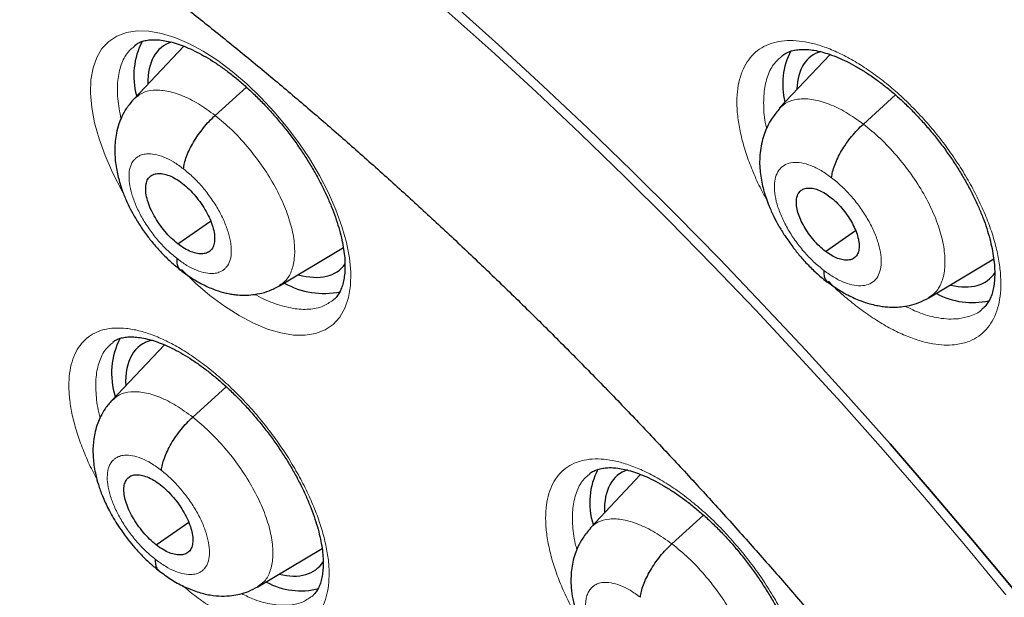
# Model space of a CAD drawing. Header units: millimetres. Extents: x 8 to 1465, y 12 to 1156.
# Tile 131 of 168: x 1202 to 1213, y 684 to 690. Entities that reach past the tile are written whole.
import ezdxf

# ---------------------------------------------------------------- set-up
doc = ezdxf.new("R2010")
doc.units = ezdxf.units.MM

msp = doc.modelspace()

# ---------------------------------------------------------------- linework, layer by layer
at = {"color": 7, "linetype": 'Continuous', "lineweight": 30}
for p, q in [((1204.14, 690.017), (1203.614, 689.461)), ((1203.628, 690.026), (1203.624, 690.022)), ((1210.943, 689.93), (1210.407, 689.364)), ((1204.469, 689.289), (1204.798, 689.587)), ((1211.292, 689.198), (1211.63, 689.505)), ((1204.077, 687.938), (1204.422, 688.178)), ((1210.894, 687.858), (1211.211, 688.079)), ((1205.145, 687.496), (1205.819, 687.899)), ((1211.981, 687.371), (1212.664, 687.779)), ((1212.543, 687.251), (1212.541, 687.249)), ((1203.936, 686.876), (1203.382, 686.29)), ((1203.395, 686.901), (1203.391, 686.898)), ((1204.234, 686.115), (1204.586, 686.434)), ((1208.948, 685.511), (1208.415, 684.948)), ((1209.277, 684.781), (1209.61, 685.083)), ((1203.85, 684.77), (1204.191, 685.008)), ((1204.919, 684.33), (1205.594, 684.733))]:
    msp.add_line(p, q, dxfattribs=at)
at = {"color": 7, "linetype": 'Continuous', "lineweight": 30, "flags": 128}
for points in [[(1212.868, 684.307), (1212.442, 684.821), (1212.011, 685.33), (1211.575, 685.832), (1211.133, 686.329), (1210.686, 686.819), (1210.235, 687.301), (1209.78, 687.777), (1209.321, 688.244), (1208.858, 688.704), (1208.392, 689.156), (1207.923, 689.598), (1207.452, 690.032), (1206.978, 690.457), (1206.502, 690.872), (1206.024, 691.278), (1205.546, 691.673), (1205.066, 692.058), (1204.586, 692.432), (1204.105, 692.796), (1203.624, 693.148), (1203.144, 693.489), (1202.664, 693.818), (1202.185, 694.136)], [(1202.185, 694.136), (1202.664, 693.818), (1203.144, 693.489), (1203.624, 693.148), (1204.105, 692.796), (1204.586, 692.432), (1205.066, 692.058), (1205.546, 691.673), (1206.024, 691.278), (1206.502, 690.872), (1206.978, 690.457), (1207.452, 690.032), (1207.923, 689.598), (1208.392, 689.156), (1208.858, 688.704), (1209.321, 688.244), (1209.78, 687.777), (1210.235, 687.301), (1210.686, 686.819), (1211.133, 686.329), (1211.575, 685.832), (1212.011, 685.33), (1212.442, 684.821), (1212.868, 684.307)]]:
    msp.add_lwpolyline(points, dxfattribs=at)
at = {"color": 252, "linetype": 'Continuous', "lineweight": 0, "flags": 128}
for points in [[(1202.11, 694.074), (1202.589, 693.756), (1203.068, 693.427), (1203.549, 693.086), (1204.029, 692.734), (1204.51, 692.37), (1204.99, 691.996), (1205.47, 691.611), (1205.949, 691.216), (1206.426, 690.81), (1206.902, 690.395), (1207.376, 689.971), (1207.847, 689.537), (1208.316, 689.094), (1208.782, 688.643), (1209.245, 688.183), (1209.704, 687.715), (1210.159, 687.24), (1210.61, 686.757), (1211.057, 686.267), (1211.499, 685.771), (1211.935, 685.268), (1212.367, 684.759), (1212.792, 684.245)], [(1203.498, 688.479), (1203.389, 688.69), (1203.31, 688.868), (1203.247, 689.043), (1203.201, 689.212), (1203.171, 689.373), (1203.158, 689.525), (1203.162, 689.664), (1203.184, 689.789), (1203.223, 689.899), (1203.278, 689.993), (1203.349, 690.068), (1203.435, 690.125), (1203.535, 690.162), (1203.647, 690.179), (1203.771, 690.175), (1203.904, 690.152), (1204.044, 690.109), (1204.192, 690.046), (1204.343, 689.965), (1204.496, 689.866), (1204.65, 689.751), (1204.802, 689.621), (1204.951, 689.478), (1205.095, 689.324), (1205.231, 689.16), (1205.351, 689), (1205.461, 688.836), (1205.567, 688.657), (1205.661, 688.476), (1205.74, 688.297), (1205.804, 688.122), (1205.852, 687.952), (1205.883, 687.791), (1205.897, 687.639), (1205.894, 687.499), (1205.873, 687.373), (1205.835, 687.262), (1205.781, 687.167), (1205.711, 687.09), (1205.626, 687.033), (1205.527, 686.994), (1205.416, 686.976), (1205.293, 686.978), (1205.16, 687), (1205.02, 687.042), (1204.874, 687.104), (1204.722, 687.184), (1204.569, 687.281), (1204.415, 687.395), (1204.263, 687.525), (1204.114, 687.667), (1204.114, 687.667)]]:
    msp.add_lwpolyline(points, dxfattribs=at)
at = {"color": 7, "linetype": 'Continuous', "lineweight": 30}
for centre, radius, start, end in [((1204.408, 689.705), 0.795, 152.6129, 195.1125), ((1211.197, 689.619), 0.754, 152.27, 194.5138), ((1205.611, 688.255), 0.839, 240.3276, 282.1191), ((1212.44, 688.119), 0.799, 241.7187, 282.5869), ((1204.195, 686.574), 0.816, 152.9284, 197.193), ((1209.17, 685.214), 0.758, 152.2696, 197.3846), ((1205.369, 685.039), 0.752, 241.3777, 284.6247)]:
    msp.add_arc(centre, radius, start, end, dxfattribs=at)
for centre, major_axis, ratio, start_param, end_param in [((1204.84, 688.833), (-0.936, 1.172), 0.457639, 6.113147, 6.819702), ((1211.673, 688.734), (-0.938, 1.172), 0.459047, 6.107751, 6.770589), ((1204.84, 688.833), (-0.936, 1.172), 0.457639, 2.579022, 3.27432), ((1211.673, 688.734), (-0.938, 1.172), 0.459047, 2.615052, 3.285167), ((1204.605, 685.689), (-0.935, 1.171), 0.457639, 6.065288, 6.852064), ((1209.646, 684.335), (-0.937, 1.17), 0.45834, 6.119111, 6.825353), ((1204.605, 685.689), (-0.935, 1.171), 0.457639, 2.612579, 3.291253)]:
    msp.add_ellipse(centre, major_axis=major_axis, ratio=ratio, start_param=start_param, end_param=end_param, dxfattribs=at)
for points, knots in [([(1241.618, 646.238), (1241.656, 646.268), (1241.733, 646.327), (1241.835, 646.408), (1241.921, 646.478), (1241.99, 646.535), (1242.044, 646.58), (1242.089, 646.618), (1242.136, 646.658), (1242.195, 646.708), (1242.267, 646.771), (1242.346, 646.84), (1242.42, 646.907), (1242.485, 646.966), (1242.546, 647.023), (1242.617, 647.09), (1242.7, 647.169), (1242.789, 647.256), (1242.868, 647.335), (1242.939, 647.407), (1243.01, 647.48), (1243.086, 647.56), (1243.162, 647.641), (1243.23, 647.716), (1243.287, 647.779), (1243.339, 647.838), (1243.395, 647.901), (1243.46, 647.977), (1243.54, 648.071), (1243.627, 648.176), (1243.715, 648.285), (1243.803, 648.396), (1243.895, 648.516), (1243.994, 648.65), (1244.092, 648.784), (1244.181, 648.91), (1244.261, 649.027), (1244.337, 649.141), (1244.416, 649.263), (1244.495, 649.387), (1244.572, 649.512), (1244.644, 649.631), (1244.71, 649.744), (1244.768, 649.846), (1244.82, 649.938), (1244.868, 650.026), (1244.919, 650.119), (1244.975, 650.225), (1245.036, 650.344), (1245.101, 650.473), (1245.175, 650.623), (1245.253, 650.789), (1245.335, 650.969), (1245.41, 651.142), (1245.478, 651.303), (1245.536, 651.445), (1245.586, 651.573), (1245.634, 651.698), (1245.684, 651.832), (1245.735, 651.971), (1245.785, 652.113), (1245.834, 652.26), (1245.887, 652.42), (1245.941, 652.593), (1245.991, 652.757), (1246.033, 652.901), (1246.065, 653.016), (1246.092, 653.116), (1246.116, 653.204), (1246.143, 653.306), (1246.175, 653.434), (1246.214, 653.593), (1246.255, 653.768), (1246.297, 653.953), (1246.337, 654.147), (1246.375, 654.337), (1246.411, 654.523), (1246.442, 654.698), (1246.469, 654.862), (1246.493, 655.009), (1246.513, 655.137), (1246.529, 655.248), (1246.546, 655.368), (1246.565, 655.511), (1246.588, 655.693), (1246.613, 655.903), (1246.641, 656.165), (1246.669, 656.473), (1246.695, 656.817), (1246.717, 657.166), (1246.731, 657.462), (1246.74, 657.705), (1246.745, 657.893), (1246.749, 658.079), (1246.751, 658.258), (1246.752, 658.421), (1246.752, 658.561), (1246.752, 658.677), (1246.751, 658.77), (1246.75, 658.844), (1246.749, 658.912), (1246.748, 658.99), (1246.746, 659.098), (1246.743, 659.24), (1246.738, 659.417), (1246.73, 659.615), (1246.718, 659.899), (1246.699, 660.256), (1246.67, 660.68), (1246.636, 661.093), (1246.598, 661.503), (1246.553, 661.925), (1246.499, 662.375), (1246.434, 662.865), (1246.356, 663.396), (1246.263, 663.97), (1246.175, 664.464), (1246.101, 664.855), (1246.049, 665.121), (1246.001, 665.36), (1245.957, 665.57), (1245.918, 665.755), (1245.884, 665.913), (1245.855, 666.043), (1245.833, 666.144), (1245.813, 666.231), (1245.792, 666.324), (1245.765, 666.443), (1245.73, 666.59), (1245.689, 666.767), (1245.64, 666.966), (1245.585, 667.19), (1245.523, 667.44), (1245.452, 667.715), (1245.374, 668.012), (1245.289, 668.323), (1245.201, 668.64), (1245.11, 668.96), (1244.943, 669.534), (1244.686, 670.371), (1244.322, 671.477), (1243.927, 672.596), (1243.503, 673.729), (1243.05, 674.872), (1242.607, 675.934), (1242.186, 676.899), (1241.8, 677.755), (1241.415, 678.581), (1241.032, 679.378), (1240.653, 680.144), (1240.286, 680.868), (1239.931, 681.552), (1239.589, 682.197), (1239.256, 682.812), (1238.93, 683.403), (1238.601, 683.987), (1238.259, 684.586), (1237.894, 685.212), (1237.498, 685.879), (1237.07, 686.587), (1236.607, 687.336), (1236.116, 688.116), (1235.593, 688.926), (1235.04, 689.765), (1234.485, 690.588), (1233.93, 691.393), (1233.379, 692.177), (1232.803, 692.979), (1232.206, 693.793), (1231.531, 694.694), (1230.781, 695.672), (1229.953, 696.722), (1229.094, 697.783), (1228.201, 698.856), (1227.276, 699.936), (1226.339, 701), (1225.392, 702.045), (1224.469, 703.035), (1223.573, 703.971), (1222.705, 704.853), (1221.832, 705.719), (1221.117, 706.41), (1220.573, 706.926), (1220.209, 707.266), (1219.87, 707.58), (1219.557, 707.869), (1219.268, 708.132), (1219.004, 708.37), (1218.755, 708.593), (1218.523, 708.799), (1218.312, 708.985), (1218.135, 709.14), (1217.994, 709.263), (1217.888, 709.355), (1217.817, 709.417), (1217.758, 709.469), (1217.688, 709.529), (1217.59, 709.614), (1217.465, 709.721), (1217.32, 709.845), (1217.154, 709.986), (1216.968, 710.143), (1216.761, 710.318), (1216.528, 710.512), (1216.269, 710.727), (1215.983, 710.962), (1215.679, 711.21), (1215.369, 711.46), (1215.062, 711.705), (1214.766, 711.939), (1214.405, 712.222), (1213.987, 712.544), (1213.521, 712.898), (1213.121, 713.198), (1212.782, 713.448), (1212.504, 713.652), (1212.252, 713.834), (1212.045, 713.983), (1211.877, 714.103), (1211.737, 714.203), (1211.598, 714.301), (1211.449, 714.405), (1211.283, 714.522), (1211.091, 714.655), (1210.871, 714.807), (1210.621, 714.977), (1210.347, 715.162), (1210.061, 715.353), (1209.701, 715.592), (1209.279, 715.866), (1208.803, 716.17), (1208.388, 716.429), (1208.032, 716.648), (1207.735, 716.828), (1207.464, 716.991), (1207.258, 717.113), (1207.11, 717.199), (1207.014, 717.255), (1206.915, 717.313), (1206.849, 717.351), (1206.813, 717.372)], [0, 0, 0, 0, 0.002052, 0.004014, 0.005893, 0.007516, 0.008532, 0.009341, 0.010265, 0.011423, 0.013108, 0.014936, 0.016573, 0.018011, 0.01928, 0.020687, 0.022912, 0.025129, 0.027009, 0.028616, 0.030343, 0.032261, 0.034338, 0.036195, 0.037573, 0.038789, 0.040257, 0.042018, 0.044071, 0.046798, 0.049274, 0.051499, 0.05432, 0.057339, 0.060405, 0.063207, 0.065614, 0.068007, 0.070542, 0.073398, 0.075867, 0.078458, 0.080815, 0.082894, 0.084729, 0.086388, 0.088264, 0.090389, 0.092766, 0.095385, 0.09803, 0.101622, 0.105085, 0.108417, 0.111498, 0.114171, 0.116404, 0.118642, 0.121114, 0.123822, 0.126242, 0.128885, 0.131754, 0.134847, 0.13809, 0.140388, 0.142394, 0.144109, 0.14554, 0.14697, 0.149371, 0.152099, 0.15511, 0.158234, 0.161454, 0.164768, 0.167685, 0.17062, 0.173292, 0.175655, 0.177711, 0.179458, 0.180995, 0.183425, 0.186291, 0.189594, 0.193333, 0.198564, 0.203836, 0.209111, 0.21439, 0.217156, 0.219923, 0.222691, 0.225389, 0.227763, 0.229793, 0.231477, 0.232816, 0.23381, 0.234636, 0.235756, 0.237192, 0.239291, 0.241831, 0.244771, 0.247748, 0.253855, 0.259749, 0.26543, 0.270901, 0.276535, 0.282582, 0.289044, 0.296108, 0.303609, 0.311545, 0.315302, 0.318706, 0.321746, 0.32442, 0.32673, 0.32878, 0.33042, 0.33165, 0.332581, 0.333723, 0.335131, 0.337061, 0.339269, 0.341756, 0.344521, 0.347629, 0.351027, 0.354715, 0.358589, 0.362471, 0.366357, 0.370246, 0.383394, 0.396583, 0.409813, 0.423086, 0.436404, 0.449736, 0.459915, 0.469731, 0.479185, 0.488278, 0.49701, 0.505381, 0.513037, 0.520366, 0.527367, 0.534041, 0.540541, 0.547341, 0.554472, 0.561936, 0.570111, 0.57865, 0.587552, 0.596816, 0.606443, 0.616432, 0.625262, 0.634356, 0.643714, 0.65332, 0.662971, 0.675588, 0.688185, 0.700759, 0.714208, 0.727633, 0.741034, 0.754412, 0.767769, 0.779651, 0.791517, 0.803367, 0.815201, 0.820392, 0.825248, 0.829764, 0.833941, 0.837777, 0.841273, 0.844429, 0.847681, 0.850469, 0.852793, 0.854654, 0.856051, 0.856983, 0.857467, 0.858384, 0.859722, 0.86136, 0.863281, 0.865443, 0.867878, 0.870587, 0.873569, 0.877, 0.880735, 0.884773, 0.888891, 0.892878, 0.896734, 0.90046, 0.90695, 0.912999, 0.918607, 0.922524, 0.92618, 0.929452, 0.932306, 0.934254, 0.93598, 0.93775, 0.93965, 0.941751, 0.944229, 0.947085, 0.95032, 0.953933, 0.957736, 0.961442, 0.967971, 0.97416, 0.980006, 0.984167, 0.988058, 0.991605, 0.994806, 0.996131, 0.997387, 0.998591, 1, 1, 1, 1]), ([(1198.549, 709.997), (1198.638, 709.945), (1198.897, 709.795), (1199.327, 709.54), (1199.839, 709.23), (1200.352, 708.911), (1200.866, 708.585), (1201.381, 708.25), (1201.898, 707.908), (1202.415, 707.557), (1202.933, 707.199), (1203.451, 706.834), (1203.97, 706.46), (1204.489, 706.08), (1205.008, 705.692), (1205.527, 705.296), (1206.046, 704.894), (1206.565, 704.484), (1207.083, 704.068), (1207.601, 703.644), (1208.119, 703.214), (1208.635, 702.777), (1209.151, 702.334), (1209.665, 701.884), (1210.178, 701.428), (1210.69, 700.966), (1211.2, 700.498), (1211.709, 700.023), (1212.216, 699.543), (1212.722, 699.058), (1213.225, 698.566), (1213.726, 698.069), (1214.225, 697.567), (1214.721, 697.06), (1215.215, 696.548), (1215.707, 696.03), (1216.195, 695.508), (1216.681, 694.981), (1217.163, 694.45), (1217.643, 693.914), (1218.119, 693.374), (1218.592, 692.83), (1219.062, 692.282), (1219.527, 691.73), (1219.989, 691.174), (1220.447, 690.615), (1220.902, 690.052), (1221.352, 689.486), (1221.798, 688.917), (1222.239, 688.345), (1222.676, 687.77), (1223.109, 687.193), (1223.537, 686.613), (1223.96, 686.03), (1224.378, 685.445), (1224.791, 684.858), (1225.199, 684.27), (1225.602, 683.679), (1226, 683.087), (1226.392, 682.493), (1226.779, 681.898), (1227.16, 681.302), (1227.536, 680.705), (1227.905, 680.106), (1228.269, 679.508), (1228.627, 678.908), (1228.978, 678.308), (1229.324, 677.708), (1229.663, 677.108), (1229.996, 676.508), (1230.323, 675.908), (1230.643, 675.309), (1230.956, 674.71), (1231.263, 674.111), (1231.563, 673.514), (1231.857, 672.917), (1232.143, 672.322), (1232.422, 671.728), (1232.695, 671.135), (1232.96, 670.544), (1233.218, 669.955), (1233.469, 669.367), (1233.712, 668.782), (1233.949, 668.199), (1234.178, 667.618), (1234.399, 667.04), (1234.613, 666.464), (1234.819, 665.891), (1235.018, 665.322), (1235.209, 664.755), (1235.392, 664.192), (1235.567, 663.632), (1235.735, 663.075), (1235.895, 662.522), (1236.047, 661.973), (1236.191, 661.429), (1236.327, 660.888), (1236.455, 660.351), (1236.575, 659.819), (1236.687, 659.292), (1236.791, 658.769), (1236.887, 658.251), (1236.975, 657.738), (1237.055, 657.23), (1237.126, 656.727), (1237.19, 656.23), (1237.245, 655.738), (1237.292, 655.251), (1237.331, 654.771), (1237.362, 654.296), (1237.385, 653.827), (1237.4, 653.365), (1237.406, 652.908), (1237.405, 652.458), (1237.395, 652.015), (1237.377, 651.578), (1237.351, 651.147), (1237.317, 650.723), (1237.275, 650.307), (1237.225, 649.897), (1237.167, 649.494), (1237.101, 649.098), (1237.027, 648.71), (1236.945, 648.328), (1236.855, 647.955), (1236.757, 647.588), (1236.651, 647.229), (1236.537, 646.878), (1236.416, 646.535), (1236.287, 646.199), (1236.15, 645.871), (1236.005, 645.551), (1235.852, 645.238), (1235.692, 644.934), (1235.524, 644.638), (1235.348, 644.35), (1235.164, 644.07), (1234.973, 643.799), (1234.774, 643.535), (1234.568, 643.281), (1234.354, 643.034), (1234.132, 642.796), (1233.903, 642.568), (1233.682, 642.36), (1233.533, 642.233), (1233.467, 642.177)], [0, 0, 0, 0, 0.0036913, 0.0107004, 0.0177102, 0.0247207, 0.0317319, 0.0387439, 0.0457565, 0.0527698, 0.0597838, 0.0667984, 0.0738136, 0.0808294, 0.0878457, 0.0948627, 0.1018801, 0.1088981, 0.1159165, 0.1229355, 0.1299548, 0.1369746, 0.1439949, 0.1510155, 0.1580365, 0.1650578, 0.1720795, 0.1791015, 0.1861238, 0.1931464, 0.2001693, 0.2071924, 0.2142158, 0.2212394, 0.2282632, 0.2352871, 0.2423113, 0.2493356, 0.2563601, 0.2633846, 0.2704093, 0.2774341, 0.284459, 0.2914839, 0.2985089, 0.3055339, 0.312559, 0.319584, 0.3266091, 0.3336341, 0.3406591, 0.347684, 0.3547089, 0.3617337, 0.3687584, 0.3757829, 0.3828074, 0.3898317, 0.3968558, 0.4038798, 0.4109036, 0.4179271, 0.4249505, 0.4319736, 0.4389965, 0.4460191, 0.4530414, 0.4600634, 0.4670851, 0.4741064, 0.4811274, 0.488148, 0.4951682, 0.502188, 0.5092073, 0.5162263, 0.5232447, 0.5302626, 0.5372801, 0.544297, 0.5513133, 0.5583291, 0.5653443, 0.5723589, 0.5793728, 0.5863861, 0.5933987, 0.6004106, 0.6074218, 0.6144322, 0.6214419, 0.6284509, 0.635459, 0.6424664, 0.6494729, 0.6564786, 0.6634835, 0.6704876, 0.6774908, 0.6844933, 0.6914948, 0.6984956, 0.7054956, 0.7124949, 0.7194934, 0.7264912, 0.7334884, 0.740485, 0.7474812, 0.754477, 0.7614725, 0.7684679, 0.7754632, 0.7824586, 0.7894544, 0.7964506, 0.8034476, 0.8104456, 0.817445, 0.824446, 0.8314489, 0.8384544, 0.8454626, 0.8524742, 0.8594896, 0.8665094, 0.8735342, 0.8805645, 0.8876009, 0.8946441, 0.9016946, 0.9087531, 0.9158201, 0.922896, 0.9299813, 0.9370763, 0.9441811, 0.9512958, 0.9584201, 0.9655537, 0.972696, 0.9798463, 0.9870035, 0.9941665, 1, 1, 1, 1]), ([(1204.007, 690.542), (1204.071, 690.491), (1204.259, 690.344), (1204.57, 690.095), (1204.94, 689.793), (1205.308, 689.484), (1205.676, 689.169), (1206.043, 688.847), (1206.409, 688.519), (1206.774, 688.185), (1207.138, 687.844), (1207.5, 687.498), (1207.86, 687.146), (1208.218, 686.789), (1208.574, 686.426), (1208.927, 686.059), (1209.278, 685.686), (1209.627, 685.309), (1209.972, 684.927), (1210.314, 684.541), (1210.653, 684.151), (1210.989, 683.757), (1211.321, 683.359), (1211.649, 682.957), (1211.973, 682.552), (1212.293, 682.144), (1212.609, 681.734), (1212.92, 681.32), (1213.227, 680.904), (1213.529, 680.486), (1213.826, 680.065), (1214.118, 679.643), (1214.404, 679.219), (1214.686, 678.794), (1214.961, 678.367), (1215.232, 677.94), (1215.496, 677.512), (1215.755, 677.083), (1216.007, 676.654), (1216.253, 676.225), (1216.493, 675.797), (1216.727, 675.368), (1216.954, 674.94), (1217.175, 674.513), (1217.389, 674.087), (1217.595, 673.663), (1217.796, 673.239), (1217.988, 672.818), (1218.174, 672.399), (1218.353, 671.982), (1218.524, 671.567), (1218.688, 671.155), (1218.845, 670.746), (1218.994, 670.339), (1219.136, 669.937), (1219.27, 669.537), (1219.396, 669.142), (1219.515, 668.751), (1219.626, 668.363), (1219.729, 667.981), (1219.824, 667.602), (1219.912, 667.229), (1219.991, 666.861), (1220.063, 666.498), (1220.127, 666.141), (1220.184, 665.789), (1220.232, 665.443), (1220.273, 665.103), (1220.306, 664.769), (1220.331, 664.442), (1220.349, 664.122), (1220.359, 663.808), (1220.361, 663.501), (1220.356, 663.201), (1220.344, 662.908), (1220.324, 662.623), (1220.297, 662.345), (1220.263, 662.074), (1220.222, 661.811), (1220.173, 661.556), (1220.118, 661.309), (1220.056, 661.069), (1219.987, 660.837), (1219.912, 660.612), (1219.829, 660.396), (1219.74, 660.187), (1219.644, 659.985), (1219.541, 659.791), (1219.431, 659.605), (1219.314, 659.426), (1219.19, 659.254), (1219.058, 659.09), (1218.918, 658.933), (1218.77, 658.784), (1218.635, 658.659), (1218.545, 658.588), (1218.51, 658.56)], [0, 0, 0, 0, 0.00562, 0.0163, 0.026983, 0.037671, 0.048362, 0.059058, 0.069757, 0.080459, 0.091164, 0.101872, 0.112583, 0.123296, 0.134012, 0.144729, 0.155449, 0.166169, 0.176892, 0.187615, 0.198339, 0.209064, 0.21979, 0.230516, 0.241242, 0.251969, 0.262695, 0.273421, 0.284146, 0.29487, 0.305593, 0.316315, 0.327036, 0.337755, 0.348473, 0.359188, 0.369901, 0.380612, 0.39132, 0.402025, 0.412727, 0.423426, 0.434121, 0.444813, 0.4555, 0.466183, 0.476862, 0.487535, 0.498204, 0.508867, 0.519525, 0.530177, 0.540822, 0.551461, 0.562094, 0.572719, 0.583337, 0.593948, 0.604551, 0.615147, 0.625734, 0.636313, 0.646884, 0.657447, 0.668001, 0.678548, 0.689087, 0.699619, 0.710144, 0.720664, 0.731178, 0.741689, 0.752198, 0.762706, 0.773216, 0.783729, 0.79425, 0.804781, 0.815328, 0.825894, 0.836486, 0.847112, 0.857778, 0.868493, 0.879267, 0.890111, 0.901036, 0.912053, 0.923176, 0.934414, 0.945777, 0.957269, 0.968889, 0.980629, 0.992469, 1, 1, 1, 1]), ([(1203.625, 690.028), (1203.635, 690.035), (1203.656, 690.051), (1203.695, 690.067), (1203.743, 690.08), (1203.8, 690.087), (1203.866, 690.086), (1203.938, 690.077), (1204.015, 690.06), (1204.099, 690.034), (1204.186, 690), (1204.277, 689.957), (1204.371, 689.906), (1204.466, 689.847), (1204.563, 689.78), (1204.661, 689.705), (1204.76, 689.622), (1204.859, 689.532), (1204.957, 689.436), (1205.053, 689.334), (1205.145, 689.227), (1205.234, 689.117), (1205.318, 689.004), (1205.397, 688.889), (1205.47, 688.773), (1205.538, 688.656), (1205.6, 688.537), (1205.656, 688.42), (1205.704, 688.304), (1205.746, 688.191), (1205.779, 688.081), (1205.805, 687.977), (1205.823, 687.88), (1205.834, 687.789), (1205.837, 687.706), (1205.834, 687.629), (1205.824, 687.56), (1205.809, 687.499), (1205.789, 687.446), (1205.764, 687.402), (1205.738, 687.367), (1205.718, 687.351), (1205.71, 687.344)], [0, 0, 0, 0, 0.0244242, 0.0508363, 0.0756643, 0.1020887, 0.1275047, 0.152493, 0.1773409, 0.2021552, 0.2269544, 0.2517177, 0.276414, 0.3008333, 0.3253228, 0.3501228, 0.3751961, 0.4004898, 0.4259384, 0.4514694, 0.4769951, 0.5024394, 0.5277504, 0.5528383, 0.5778407, 0.6030205, 0.6283326, 0.653717, 0.6790851, 0.7043498, 0.7294359, 0.7542792, 0.7788352, 0.8030229, 0.8269421, 0.8511897, 0.8756205, 0.9002932, 0.9253428, 0.9510465, 0.9779221, 1, 1, 1, 1]), ([(1210.434, 689.916), (1210.448, 689.926), (1210.475, 689.945), (1210.522, 689.964), (1210.574, 689.978), (1210.633, 689.985), (1210.7, 689.985), (1210.774, 689.976), (1210.853, 689.959), (1210.936, 689.934), (1211.024, 689.9), (1211.117, 689.858), (1211.213, 689.807), (1211.312, 689.747), (1211.413, 689.679), (1211.514, 689.603), (1211.615, 689.52), (1211.714, 689.431), (1211.811, 689.336), (1211.905, 689.236), (1211.997, 689.131), (1212.085, 689.022), (1212.17, 688.908), (1212.25, 688.792), (1212.324, 688.674), (1212.392, 688.555), (1212.454, 688.437), (1212.507, 688.321), (1212.554, 688.209), (1212.592, 688.099), (1212.624, 687.991), (1212.648, 687.887), (1212.665, 687.788), (1212.674, 687.694), (1212.676, 687.607), (1212.671, 687.529), (1212.66, 687.46), (1212.644, 687.401), (1212.623, 687.351), (1212.596, 687.307), (1212.57, 687.274), (1212.55, 687.258), (1212.542, 687.252)], [0, 0, 0, 0, 0.0291532, 0.0564189, 0.0819073, 0.10626, 0.1321205, 0.1571936, 0.1817382, 0.2058587, 0.2301525, 0.2547277, 0.2795686, 0.3046279, 0.3298405, 0.3551356, 0.3804336, 0.4056732, 0.4307562, 0.45564, 0.4807059, 0.5060247, 0.5315322, 0.5571478, 0.5827667, 0.6082708, 0.6335669, 0.6585755, 0.6832344, 0.7076857, 0.7324762, 0.7574735, 0.7825718, 0.8076284, 0.8325092, 0.8571273, 0.8814547, 0.9055635, 0.9296905, 0.955226, 0.9827931, 1, 1, 1, 1]), ([(1203.613, 689.461), (1203.586, 689.43), (1203.538, 689.373), (1203.488, 689.283), (1203.453, 689.195), (1203.429, 689.107), (1203.412, 688.992), (1203.411, 688.856), (1203.429, 688.722), (1203.453, 688.622), (1203.475, 688.547), (1203.506, 688.459), (1203.548, 688.359), (1203.603, 688.253), (1203.668, 688.145), (1203.741, 688.038), (1203.822, 687.936), (1203.906, 687.841), (1204.002, 687.746), (1204.07, 687.691), (1204.105, 687.662)], [0, 0, 0, 0, 0.060829, 0.111932, 0.153421, 0.20307, 0.247233, 0.332807, 0.414312, 0.450507, 0.484411, 0.52905, 0.590103, 0.639931, 0.6971, 0.761639, 0.814899, 0.872312, 0.933938, 1, 1, 1, 1]), ([(1210.412, 689.362), (1210.385, 689.33), (1210.335, 689.271), (1210.284, 689.181), (1210.249, 689.096), (1210.224, 689.012), (1210.201, 688.891), (1210.197, 688.741), (1210.219, 688.596), (1210.245, 688.492), (1210.269, 688.417), (1210.302, 688.329), (1210.345, 688.232), (1210.401, 688.126), (1210.467, 688.019), (1210.543, 687.912), (1210.625, 687.809), (1210.712, 687.713), (1210.81, 687.616), (1210.881, 687.561), (1210.917, 687.532)], [0, 0, 0, 0, 0.063912, 0.115169, 0.153928, 0.199419, 0.247426, 0.34182, 0.424311, 0.460983, 0.494843, 0.536304, 0.59482, 0.643292, 0.699345, 0.762991, 0.815721, 0.872726, 0.934072, 1, 1, 1, 1]), ([(1204.137, 688.726), (1204.139, 688.746), (1204.145, 688.787), (1204.167, 688.857), (1204.199, 688.931), (1204.24, 689.007), (1204.289, 689.084), (1204.345, 689.158), (1204.405, 689.228), (1204.448, 689.268), (1204.469, 689.289)], [0, 0, 0, 0, 0.1241015, 0.2488267, 0.3741037, 0.4995739, 0.6249883, 0.7503422, 0.8754213, 1, 1, 1, 1]), ([(1210.958, 688.634), (1210.961, 688.655), (1210.966, 688.695), (1210.989, 688.765), (1211.021, 688.84), (1211.062, 688.917), (1211.112, 688.994), (1211.168, 689.068), (1211.228, 689.138), (1211.271, 689.178), (1211.292, 689.198)], [0, 0, 0, 0, 0.1237406, 0.248376, 0.3737427, 0.4993957, 0.6250126, 0.7505214, 0.8756238, 1, 1, 1, 1]), ([(1204.077, 687.938), (1204.053, 687.958), (1204.006, 687.997), (1203.939, 688.07), (1203.879, 688.149), (1203.827, 688.232), (1203.785, 688.315), (1203.755, 688.397), (1203.739, 688.472), (1203.737, 688.54), (1203.748, 688.597), (1203.773, 688.64), (1203.812, 688.668), (1203.861, 688.68), (1203.919, 688.677), (1203.984, 688.659), (1204.053, 688.626), (1204.101, 688.591), (1204.125, 688.574)], [0, 0, 0, 0, 0.062616, 0.125094, 0.187751, 0.250485, 0.313052, 0.375345, 0.437606, 0.5, 0.562395, 0.624655, 0.686947, 0.749515, 0.812249, 0.874906, 0.937384, 1, 1, 1, 1]), ([(1204.125, 688.574), (1204.149, 688.554), (1204.196, 688.515), (1204.262, 688.441), (1204.323, 688.363), (1204.375, 688.28), (1204.417, 688.196), (1204.447, 688.115), (1204.463, 688.039), (1204.465, 687.972), (1204.454, 687.915), (1204.429, 687.871), (1204.39, 687.843), (1204.341, 687.831), (1204.283, 687.834), (1204.218, 687.853), (1204.148, 687.886), (1204.101, 687.92), (1204.077, 687.938)], [0, 0, 0, 0, 0.062616, 0.125094, 0.187751, 0.250485, 0.313053, 0.375345, 0.437606, 0.5, 0.562395, 0.624655, 0.686948, 0.749515, 0.812249, 0.874906, 0.937384, 1, 1, 1, 1]), ([(1210.894, 687.858), (1210.872, 687.876), (1210.829, 687.911), (1210.769, 687.976), (1210.714, 688.047), (1210.667, 688.121), (1210.629, 688.196), (1210.602, 688.27), (1210.588, 688.338), (1210.586, 688.399), (1210.597, 688.45), (1210.62, 688.49), (1210.655, 688.515), (1210.701, 688.527), (1210.754, 688.525), (1210.813, 688.509), (1210.876, 688.48), (1210.919, 688.449), (1210.941, 688.433)], [0, 0, 0, 0, 0.062615, 0.125091, 0.187748, 0.250482, 0.313049, 0.37534, 0.437598, 0.499992, 0.562388, 0.624652, 0.686948, 0.749516, 0.81225, 0.874906, 0.937383, 1, 1, 1, 1]), ([(1210.941, 688.433), (1210.963, 688.416), (1211.006, 688.381), (1211.066, 688.315), (1211.121, 688.245), (1211.168, 688.17), (1211.206, 688.095), (1211.233, 688.022), (1211.247, 687.954), (1211.249, 687.893), (1211.238, 687.842), (1211.215, 687.802), (1211.18, 687.776), (1211.135, 687.764), (1211.081, 687.767), (1211.022, 687.783), (1210.959, 687.812), (1210.916, 687.843), (1210.894, 687.858)], [0, 0, 0, 0, 0.062615, 0.125092, 0.187748, 0.250482, 0.313049, 0.375341, 0.437599, 0.499993, 0.562389, 0.624653, 0.686949, 0.749517, 0.812251, 0.874906, 0.937383, 1, 1, 1, 1]), ([(1204.065, 687.786), (1204.065, 687.767), (1204.065, 687.731), (1204.078, 687.69), (1204.095, 687.672), (1204.104, 687.663)], [0, 0, 0, 0, 0.337348, 0.67311, 1, 1, 1, 1]), ([(1204.104, 687.663), (1204.143, 687.633), (1204.223, 687.574), (1204.349, 687.503), (1204.469, 687.452), (1204.563, 687.424), (1204.634, 687.41), (1204.697, 687.401), (1204.767, 687.397), (1204.85, 687.4), (1204.941, 687.414), (1205.044, 687.443), (1205.11, 687.478), (1205.146, 687.497)], [0, 0, 0, 0, 0.121593, 0.244396, 0.368191, 0.470287, 0.51951, 0.565691, 0.635329, 0.704159, 0.787697, 0.886269, 1, 1, 1, 1]), ([(1210.877, 687.657), (1210.877, 687.639), (1210.876, 687.603), (1210.892, 687.564), (1210.907, 687.541), (1210.919, 687.535), (1210.92, 687.535)], [0, 0, 0, 0, 0.326987, 0.650698, 0.973661, 1, 1, 1, 1]), ([(1210.916, 687.537), (1210.953, 687.51), (1211.022, 687.459), (1211.138, 687.393), (1211.25, 687.342), (1211.35, 687.309), (1211.426, 687.291), (1211.49, 687.28), (1211.552, 687.273), (1211.619, 687.271), (1211.696, 687.276), (1211.784, 687.29), (1211.884, 687.319), (1211.948, 687.353), (1211.982, 687.371)], [0, 0, 0, 0, 0.109692, 0.207792, 0.332167, 0.427543, 0.492355, 0.546679, 0.598821, 0.654862, 0.7194, 0.798217, 0.891672, 1, 1, 1, 1]), ([(1203.392, 686.903), (1203.402, 686.911), (1203.422, 686.926), (1203.46, 686.942), (1203.507, 686.954), (1203.562, 686.96), (1203.627, 686.959), (1203.698, 686.95), (1203.775, 686.933), (1203.858, 686.907), (1203.945, 686.873), (1204.036, 686.83), (1204.13, 686.779), (1204.225, 686.72), (1204.322, 686.653), (1204.42, 686.578), (1204.519, 686.496), (1204.618, 686.406), (1204.716, 686.31), (1204.812, 686.209), (1204.905, 686.102), (1204.994, 685.992), (1205.079, 685.88), (1205.158, 685.765), (1205.232, 685.65), (1205.301, 685.532), (1205.364, 685.415), (1205.42, 685.297), (1205.47, 685.182), (1205.512, 685.069), (1205.546, 684.96), (1205.573, 684.857), (1205.592, 684.759), (1205.604, 684.669), (1205.608, 684.586), (1205.605, 684.51), (1205.597, 684.442), (1205.583, 684.381), (1205.563, 684.329), (1205.54, 684.285), (1205.514, 684.251), (1205.495, 684.234), (1205.486, 684.227)], [0, 0, 0, 0, 0.02438, 0.050693, 0.075414, 0.101726, 0.127036, 0.151938, 0.176721, 0.201487, 0.226255, 0.251, 0.275687, 0.300229, 0.324592, 0.34938, 0.374443, 0.399729, 0.425172, 0.4507, 0.476226, 0.501674, 0.52699, 0.552088, 0.577082, 0.602251, 0.627553, 0.652928, 0.678288, 0.703546, 0.728625, 0.75346, 0.778004, 0.80218, 0.826063, 0.850259, 0.874628, 0.899227, 0.924189, 0.949794, 0.976572, 1, 1, 1, 1]), ([(1203.381, 686.29), (1203.357, 686.262), (1203.312, 686.21), (1203.265, 686.127), (1203.23, 686.046), (1203.206, 685.967), (1203.186, 685.864), (1203.18, 685.74), (1203.191, 685.613), (1203.213, 685.5), (1203.24, 685.399), (1203.283, 685.28), (1203.347, 685.14), (1203.437, 684.984), (1203.534, 684.848), (1203.625, 684.737), (1203.703, 684.652), (1203.789, 684.57), (1203.848, 684.522), (1203.879, 684.497)], [0, 0, 0, 0, 0.055683, 0.102879, 0.141671, 0.187118, 0.22719, 0.301094, 0.380701, 0.424281, 0.476969, 0.539445, 0.61162, 0.693625, 0.785562, 0.835317, 0.887577, 0.942411, 1, 1, 1, 1]), ([(1203.904, 685.554), (1203.906, 685.574), (1203.911, 685.614), (1203.933, 685.684), (1203.965, 685.758), (1204.005, 685.834), (1204.054, 685.911), (1204.11, 685.985), (1204.17, 686.054), (1204.212, 686.095), (1204.234, 686.115)], [0, 0, 0, 0, 0.124294, 0.249076, 0.374309, 0.499674, 0.624968, 0.750236, 0.875309, 1, 1, 1, 1]), ([(1208.409, 685.519), (1208.41, 685.519), (1208.422, 685.531), (1208.45, 685.546), (1208.497, 685.566), (1208.547, 685.578), (1208.604, 685.584), (1208.669, 685.583), (1208.742, 685.574), (1208.82, 685.556), (1208.903, 685.53), (1208.99, 685.496), (1209.082, 685.453), (1209.177, 685.401), (1209.276, 685.341), (1209.376, 685.273), (1209.477, 685.196), (1209.578, 685.113), (1209.677, 685.024), (1209.774, 684.929), (1209.869, 684.829), (1209.96, 684.724), (1210.049, 684.615), (1210.134, 684.501), (1210.215, 684.385), (1210.29, 684.267), (1210.359, 684.149), (1210.421, 684.032), (1210.476, 683.917), (1210.523, 683.804), (1210.563, 683.695), (1210.595, 683.589), (1210.62, 683.486), (1210.638, 683.387), (1210.649, 683.294), (1210.652, 683.209), (1210.648, 683.132), (1210.639, 683.064), (1210.624, 683.007), (1210.604, 682.958), (1210.58, 682.916), (1210.555, 682.884), (1210.535, 682.869), (1210.527, 682.863)], [0, 0, 0, 0, 0.000106, 0.031927, 0.058953, 0.084173, 0.10829, 0.133897, 0.158765, 0.183159, 0.207147, 0.23132, 0.255795, 0.280552, 0.305541, 0.330697, 0.355945, 0.381208, 0.406419, 0.431489, 0.456334, 0.481346, 0.506612, 0.532069, 0.557637, 0.583214, 0.608683, 0.633949, 0.658932, 0.683566, 0.707967, 0.732669, 0.757576, 0.782583, 0.807544, 0.832323, 0.85683, 0.881031, 0.904993, 0.92895, 0.954065, 0.981477, 1, 1, 1, 1]), ([(1203.85, 684.77), (1203.826, 684.79), (1203.779, 684.829), (1203.712, 684.902), (1203.651, 684.981), (1203.599, 685.064), (1203.557, 685.147), (1203.526, 685.228), (1203.51, 685.303), (1203.507, 685.37), (1203.518, 685.427), (1203.543, 685.47), (1203.581, 685.498), (1203.63, 685.51), (1203.688, 685.506), (1203.752, 685.488), (1203.822, 685.454), (1203.869, 685.42), (1203.893, 685.402)], [0, 0, 0, 0, 0.0626165, 0.1250958, 0.1877543, 0.2504886, 0.3130551, 0.3753464, 0.4376059, 0.5000001, 0.5623943, 0.6246537, 0.6869449, 0.7495113, 0.8122457, 0.8749042, 0.9373835, 1, 1, 1, 1]), ([(1203.893, 685.402), (1203.917, 685.383), (1203.964, 685.343), (1204.031, 685.27), (1204.091, 685.192), (1204.144, 685.109), (1204.186, 685.026), (1204.217, 684.945), (1204.233, 684.869), (1204.236, 684.802), (1204.225, 684.746), (1204.2, 684.703), (1204.162, 684.675), (1204.113, 684.663), (1204.055, 684.666), (1203.99, 684.685), (1203.921, 684.718), (1203.873, 684.753), (1203.85, 684.77)], [0, 0, 0, 0, 0.0626165, 0.1250958, 0.1877543, 0.2504887, 0.3130551, 0.3753464, 0.4376059, 0.5000002, 0.5623944, 0.6246538, 0.686945, 0.7495114, 0.8122457, 0.8749042, 0.9373835, 1, 1, 1, 1]), ([(1208.421, 684.946), (1208.392, 684.912), (1208.341, 684.852), (1208.29, 684.758), (1208.256, 684.672), (1208.233, 684.591), (1208.219, 684.504), (1208.213, 684.414), (1208.216, 684.313), (1208.232, 684.2), (1208.261, 684.083), (1208.3, 683.97), (1208.343, 683.87), (1208.389, 683.779), (1208.442, 683.686), (1208.513, 683.578), (1208.591, 683.475), (1208.671, 683.382), (1208.744, 683.306), (1208.826, 683.228), (1208.886, 683.181), (1208.917, 683.157)], [0, 0, 0, 0, 0.06754, 0.121195, 0.161175, 0.207978, 0.251387, 0.297561, 0.350515, 0.410056, 0.472448, 0.529056, 0.579826, 0.625135, 0.668778, 0.726561, 0.800656, 0.843966, 0.891524, 0.943454, 1, 1, 1, 1]), ([(1208.946, 684.219), (1208.948, 684.239), (1208.954, 684.279), (1208.976, 684.349), (1209.008, 684.423), (1209.049, 684.5), (1209.098, 684.577), (1209.153, 684.651), (1209.214, 684.721), (1209.256, 684.761), (1209.277, 684.781)], [0, 0, 0, 0, 0.124004, 0.248714, 0.374019, 0.49953, 0.624986, 0.750378, 0.87547, 1, 1, 1, 1]), ([(1203.839, 684.619), (1203.839, 684.601), (1203.839, 684.565), (1203.852, 684.524), (1203.869, 684.507), (1203.878, 684.499)], [0, 0, 0, 0, 0.3424966, 0.6837642, 1, 1, 1, 1]), ([(1203.877, 684.499), (1203.919, 684.468), (1204.003, 684.405), (1204.139, 684.33), (1204.278, 684.274), (1204.41, 684.241), (1204.532, 684.23), (1204.638, 684.234), (1204.734, 684.252), (1204.827, 684.28), (1204.887, 684.313), (1204.919, 684.33)], [0, 0, 0, 0, 0.127076, 0.25843, 0.394973, 0.52648, 0.638953, 0.737836, 0.81409, 0.901452, 1, 1, 1, 1])]:
    msp.add_open_spline(points, degree=3, knots=knots, dxfattribs=at)
at = {"color": 252, "linetype": 'Continuous', "lineweight": 0}
for points, knots in [([(1205.868, 717.281), (1206.857, 716.687), (1208.835, 715.499), (1211.842, 713.392), (1214.848, 711.068), (1217.835, 708.52), (1220.778, 705.775), (1223.654, 702.852), (1226.44, 699.775), (1229.115, 696.567), (1231.658, 693.255), (1234.049, 689.863), (1236.269, 686.419), (1238.301, 682.949), (1240.129, 679.481), (1241.738, 676.041), (1243.116, 672.657), (1244.253, 669.355), (1245.139, 666.161), (1245.767, 663.1), (1246.133, 660.196), (1246.233, 657.472), (1246.067, 654.948), (1245.635, 652.646), (1244.944, 650.581), (1243.99, 648.779), (1242.892, 647.318), (1242.004, 646.596), (1241.609, 646.275)], [0, 0, 0, 0, 0.038759, 0.077519, 0.116278, 0.155037, 0.193797, 0.232556, 0.271315, 0.310075, 0.348834, 0.387593, 0.426353, 0.465112, 0.503871, 0.542631, 0.58139, 0.620149, 0.658909, 0.697668, 0.736427, 0.775187, 0.813946, 0.852705, 0.891465, 0.930224, 0.968983, 1, 1, 1, 1]), ([(1212.253, 686.876), (1212.299, 686.884), (1212.384, 686.898), (1212.487, 686.95), (1212.57, 687.015), (1212.638, 687.099), (1212.689, 687.201), (1212.724, 687.319), (1212.741, 687.452), (1212.74, 687.598), (1212.722, 687.754), (1212.687, 687.92), (1212.635, 688.093), (1212.566, 688.27), (1212.482, 688.45), (1212.384, 688.631), (1212.272, 688.809), (1212.15, 688.984), (1212.017, 689.151), (1211.875, 689.31), (1211.727, 689.459), (1211.575, 689.595), (1211.419, 689.717), (1211.263, 689.823), (1211.108, 689.912), (1210.956, 689.984), (1210.812, 690.035), (1210.677, 690.066), (1210.55, 690.08), (1210.43, 690.075), (1210.319, 690.049), (1210.22, 690.004), (1210.136, 689.939), (1210.067, 689.856), (1210.015, 689.755), (1209.979, 689.638), (1209.961, 689.507), (1209.96, 689.362), (1209.977, 689.206), (1210.012, 689.041), (1210.063, 688.868), (1210.131, 688.691), (1210.202, 688.533), (1210.256, 688.436), (1210.277, 688.398)], [0, 0, 0, 0, 0.028923, 0.052887, 0.076928, 0.100892, 0.124871, 0.148927, 0.172906, 0.196886, 0.220942, 0.244921, 0.268887, 0.292929, 0.316895, 0.340838, 0.364858, 0.388801, 0.412724, 0.436723, 0.460645, 0.484558, 0.508546, 0.532459, 0.556376, 0.580369, 0.604286, 0.626672, 0.649057, 0.673031, 0.697082, 0.721056, 0.745029, 0.769079, 0.793053, 0.817034, 0.841091, 0.865072, 0.889049, 0.913102, 0.937079, 0.961038, 0.985073, 1, 1, 1, 1]), ([(1203.624, 690.022), (1203.598, 690), (1203.536, 689.949), (1203.476, 689.825), (1203.439, 689.661), (1203.437, 689.47), (1203.464, 689.325), (1203.478, 689.253)], [0, 0, 0, 0, 0.155344, 0.366807, 0.578271, 0.789676, 1, 1, 1, 1]), ([(1210.273, 689.151), (1210.273, 689.154), (1210.251, 689.233), (1210.24, 689.375), (1210.245, 689.567), (1210.289, 689.729), (1210.353, 689.847), (1210.415, 689.895), (1210.438, 689.913)], [0, 0, 0, 0, 0.007365, 0.222297, 0.43728, 0.652263, 0.867185, 1, 1, 1, 1]), ([(1203.615, 689.459), (1203.641, 689.482), (1203.695, 689.532), (1203.813, 689.56), (1203.957, 689.552), (1204.119, 689.503), (1204.292, 689.418), (1204.41, 689.332), (1204.469, 689.289)], [0, 0, 0, 0, 0.1482, 0.318489, 0.4888, 0.659172, 0.82947, 1, 1, 1, 1]), ([(1210.409, 689.362), (1210.435, 689.386), (1210.492, 689.438), (1210.615, 689.468), (1210.764, 689.462), (1210.931, 689.413), (1211.109, 689.329), (1211.231, 689.242), (1211.292, 689.198)], [0, 0, 0, 0, 0.1492007, 0.3192899, 0.4894014, 0.6595721, 0.829669, 1, 1, 1, 1]), ([(1204.469, 689.289), (1204.527, 689.24), (1204.645, 689.143), (1204.81, 688.963), (1204.961, 688.769), (1205.09, 688.564), (1205.194, 688.356), (1205.266, 688.155), (1205.305, 687.968), (1205.31, 687.8), (1205.281, 687.66), (1205.227, 687.555), (1205.168, 687.517), (1205.142, 687.5)], [0, 0, 0, 0, 0.092848, 0.18557, 0.278331, 0.37106, 0.463777, 0.556415, 0.649004, 0.741716, 0.834428, 0.927017, 1, 1, 1, 1]), ([(1211.292, 689.198), (1211.352, 689.149), (1211.473, 689.051), (1211.644, 688.869), (1211.798, 688.672), (1211.932, 688.464), (1212.037, 688.253), (1212.112, 688.047), (1212.15, 687.856), (1212.155, 687.684), (1212.124, 687.54), (1212.067, 687.432), (1212.006, 687.392), (1211.979, 687.374)], [0, 0, 0, 0, 0.092799, 0.185473, 0.278186, 0.370866, 0.463535, 0.556124, 0.648663, 0.741325, 0.83399, 0.926533, 1, 1, 1, 1]), ([(1204.065, 687.786), (1204.03, 687.815), (1203.96, 687.872), (1203.861, 687.98), (1203.771, 688.096), (1203.694, 688.219), (1203.633, 688.342), (1203.59, 688.463), (1203.565, 688.576), (1203.56, 688.677), (1203.574, 688.751), (1203.593, 688.789), (1203.603, 688.805), (1203.608, 688.811), (1203.613, 688.817), (1203.617, 688.821), (1203.623, 688.828), (1203.636, 688.841), (1203.66, 688.859), (1203.69, 688.873), (1203.719, 688.881), (1203.763, 688.887), (1203.83, 688.884), (1203.927, 688.855), (1204.031, 688.804), (1204.101, 688.752), (1204.137, 688.726)], [0, 0, 0, 0, 0.062597, 0.124979, 0.187338, 0.249631, 0.311864, 0.374266, 0.43688, 0.499532, 0.562171, 0.597213, 0.604096, 0.610977, 0.617857, 0.624733, 0.62657, 0.642338, 0.673496, 0.704764, 0.728683, 0.749879, 0.81238, 0.874897, 0.93737, 1, 1, 1, 1]), ([(1210.877, 687.657), (1210.841, 687.687), (1210.768, 687.747), (1210.664, 687.857), (1210.57, 687.976), (1210.49, 688.103), (1210.426, 688.231), (1210.381, 688.356), (1210.356, 688.473), (1210.353, 688.577), (1210.372, 688.664), (1210.412, 688.732), (1210.471, 688.777), (1210.547, 688.798), (1210.638, 688.794), (1210.739, 688.765), (1210.847, 688.713), (1210.921, 688.66), (1210.958, 688.634)], [0, 0, 0, 0, 0.062503, 0.125005, 0.187506, 0.250005, 0.312506, 0.375002, 0.437503, 0.500002, 0.562501, 0.624999, 0.6875, 0.750001, 0.812503, 0.875, 0.937502, 1, 1, 1, 1]), ([(1204.137, 688.726), (1204.172, 688.697), (1204.242, 688.639), (1204.341, 688.532), (1204.431, 688.415), (1204.508, 688.293), (1204.569, 688.169), (1204.612, 688.049), (1204.637, 687.936), (1204.642, 687.834), (1204.628, 687.761), (1204.609, 687.723), (1204.599, 687.707), (1204.594, 687.701), (1204.589, 687.695), (1204.585, 687.69), (1204.579, 687.683), (1204.566, 687.67), (1204.542, 687.653), (1204.513, 687.639), (1204.483, 687.631), (1204.439, 687.624), (1204.372, 687.628), (1204.275, 687.657), (1204.171, 687.707), (1204.101, 687.759), (1204.065, 687.786)], [0, 0, 0, 0, 0.0625973, 0.1249787, 0.1873375, 0.2496309, 0.3118641, 0.3742663, 0.4368799, 0.4995321, 0.5621714, 0.5972134, 0.6040964, 0.6109775, 0.6178566, 0.6247333, 0.6265696, 0.6423375, 0.6734957, 0.7047635, 0.7286824, 0.7498786, 0.8123797, 0.8748969, 0.9373696, 1, 1, 1, 1]), ([(1210.958, 688.634), (1210.994, 688.604), (1211.067, 688.545), (1211.171, 688.435), (1211.265, 688.315), (1211.346, 688.189), (1211.41, 688.061), (1211.455, 687.936), (1211.479, 687.819), (1211.482, 687.715), (1211.464, 687.627), (1211.424, 687.56), (1211.365, 687.515), (1211.288, 687.494), (1211.198, 687.498), (1211.097, 687.527), (1210.988, 687.579), (1210.914, 687.631), (1210.877, 687.657)], [0, 0, 0, 0, 0.062498, 0.125, 0.187496, 0.249998, 0.312499, 0.375001, 0.437498, 0.499997, 0.562496, 0.624997, 0.687493, 0.749994, 0.812494, 0.874995, 0.937497, 1, 1, 1, 1]), ([(1210.924, 687.544), (1210.938, 687.53), (1211, 687.466), (1211.117, 687.363), (1211.272, 687.24), (1211.429, 687.133), (1211.584, 687.042), (1211.736, 686.97), (1211.884, 686.917), (1212.02, 686.884), (1212.144, 686.87), (1212.217, 686.874), (1212.253, 686.876)], [0, 0, 0, 0, 0.031002, 0.141077, 0.251125, 0.361524, 0.471572, 0.581663, 0.692105, 0.802197, 0.901098, 1, 1, 1, 1]), ([(1204.887, 687.408), (1204.893, 687.404), (1204.967, 687.359), (1205.105, 687.304), (1205.292, 687.252), (1205.461, 687.244), (1205.604, 687.272), (1205.675, 687.322), (1205.709, 687.345)], [0, 0, 0, 0, 0.016822, 0.21806, 0.419395, 0.62073, 0.822142, 1, 1, 1, 1]), ([(1212.292, 687.15), (1212.259, 687.148), (1212.193, 687.144), (1212.062, 687.159), (1211.908, 687.198), (1211.784, 687.256), (1211.728, 687.283)], [0, 0, 0, 0, 0.1989859, 0.3979715, 0.7303569, 1, 1, 1, 1]), ([(1212.541, 687.249), (1212.54, 687.248), (1212.508, 687.212), (1212.425, 687.176), (1212.333, 687.158), (1212.292, 687.15)], [0, 0, 0, 0, 0.007943, 0.557787, 1, 1, 1, 1]), ([(1203.225, 685.462), (1203.205, 685.5), (1203.152, 685.597), (1203.085, 685.753), (1203.02, 685.927), (1202.972, 686.096), (1202.942, 686.256), (1202.928, 686.407), (1202.931, 686.545), (1202.952, 686.67), (1202.99, 686.779), (1203.044, 686.872), (1203.114, 686.946), (1203.199, 687.002), (1203.298, 687.039), (1203.41, 687.055), (1203.533, 687.051), (1203.666, 687.027), (1203.806, 686.983), (1203.953, 686.92), (1204.104, 686.838), (1204.258, 686.739), (1204.412, 686.623), (1204.565, 686.493), (1204.714, 686.35), (1204.859, 686.196), (1204.993, 686.035), (1205.116, 685.872), (1205.23, 685.704), (1205.335, 685.528), (1205.429, 685.349), (1205.51, 685.17), (1205.575, 684.995), (1205.623, 684.826), (1205.656, 684.665), (1205.671, 684.514), (1205.668, 684.375), (1205.649, 684.249), (1205.612, 684.139), (1205.559, 684.045), (1205.49, 683.969), (1205.405, 683.912), (1205.307, 683.875), (1205.196, 683.857), (1205.074, 683.86), (1204.942, 683.882), (1204.801, 683.925), (1204.655, 683.987), (1204.504, 684.068), (1204.35, 684.166), (1204.225, 684.257), (1204.153, 684.319), (1204.131, 684.338)], [0, 0, 0, 0, 0.012705, 0.033121, 0.053603, 0.07402, 0.094441, 0.114928, 0.13535, 0.155774, 0.176264, 0.196689, 0.217114, 0.237604, 0.258028, 0.27845, 0.298936, 0.319358, 0.339774, 0.360256, 0.380672, 0.401084, 0.421561, 0.441973, 0.462382, 0.482857, 0.503267, 0.522384, 0.541501, 0.561921, 0.582406, 0.602825, 0.623245, 0.64373, 0.664149, 0.684572, 0.70506, 0.725483, 0.745908, 0.766398, 0.786823, 0.807247, 0.827736, 0.84816, 0.86858, 0.889065, 0.909485, 0.9299, 0.95038, 0.970795, 0.991206, 1, 1, 1, 1]), ([(1203.391, 686.898), (1203.366, 686.876), (1203.305, 686.826), (1203.246, 686.703), (1203.21, 686.542), (1203.214, 686.349), (1203.231, 686.203), (1203.257, 686.119), (1203.26, 686.112)], [0, 0, 0, 0, 0.151403, 0.358391, 0.565379, 0.772335, 0.979291, 1, 1, 1, 1]), ([(1203.384, 686.288), (1203.409, 686.311), (1203.462, 686.36), (1203.58, 686.387), (1203.723, 686.379), (1203.884, 686.329), (1204.056, 686.244), (1204.174, 686.158), (1204.234, 686.115)], [0, 0, 0, 0, 0.147746, 0.318126, 0.488528, 0.65899, 0.82938, 1, 1, 1, 1]), ([(1204.234, 686.115), (1204.292, 686.066), (1204.409, 685.969), (1204.575, 685.79), (1204.727, 685.596), (1204.857, 685.391), (1204.961, 685.185), (1205.035, 684.984), (1205.075, 684.797), (1205.081, 684.631), (1205.053, 684.492), (1205, 684.388), (1204.942, 684.35), (1204.916, 684.333)], [0, 0, 0, 0, 0.092878, 0.185631, 0.278424, 0.371183, 0.463931, 0.5566, 0.64922, 0.741962, 0.834705, 0.927325, 1, 1, 1, 1]), ([(1203.839, 684.619), (1203.804, 684.648), (1203.734, 684.706), (1203.635, 684.813), (1203.545, 684.929), (1203.467, 685.051), (1203.405, 685.175), (1203.361, 685.294), (1203.336, 685.407), (1203.331, 685.508), (1203.344, 685.581), (1203.362, 685.619), (1203.373, 685.634), (1203.377, 685.641), (1203.382, 685.647), (1203.386, 685.651), (1203.392, 685.658), (1203.405, 685.671), (1203.428, 685.688), (1203.458, 685.702), (1203.487, 685.71), (1203.531, 685.716), (1203.598, 685.712), (1203.694, 685.683), (1203.798, 685.632), (1203.868, 685.58), (1203.904, 685.554)], [0, 0, 0, 0, 0.062597, 0.124978, 0.187337, 0.24963, 0.311863, 0.374266, 0.436879, 0.499532, 0.562171, 0.597213, 0.604096, 0.610977, 0.617856, 0.624733, 0.626569, 0.642338, 0.673496, 0.704766, 0.728686, 0.749878, 0.81238, 0.874897, 0.93737, 1, 1, 1, 1]), ([(1210.24, 682.49), (1210.285, 682.497), (1210.367, 682.509), (1210.469, 682.557), (1210.551, 682.62), (1210.617, 682.702), (1210.667, 682.801), (1210.701, 682.917), (1210.717, 683.047), (1210.715, 683.19), (1210.696, 683.344), (1210.66, 683.508), (1210.607, 683.679), (1210.538, 683.855), (1210.454, 684.034), (1210.355, 684.214), (1210.243, 684.392), (1210.12, 684.566), (1209.987, 684.733), (1209.846, 684.893), (1209.699, 685.042), (1209.546, 685.179), (1209.391, 685.302), (1209.236, 685.41), (1209.081, 685.501), (1208.93, 685.574), (1208.786, 685.627), (1208.653, 685.661), (1208.527, 685.677), (1208.408, 685.674), (1208.297, 685.651), (1208.2, 685.609), (1208.117, 685.547), (1208.05, 685.466), (1207.999, 685.368), (1207.964, 685.253), (1207.947, 685.124), (1207.947, 684.982), (1207.965, 684.828), (1208.001, 684.665), (1208.052, 684.494), (1208.12, 684.318), (1208.205, 684.14), (1208.269, 684.017), (1208.307, 683.955), (1208.309, 683.952)], [0, 0, 0, 0, 0.028047, 0.051781, 0.07559, 0.099324, 0.123064, 0.14688, 0.17062, 0.194359, 0.218175, 0.241915, 0.265647, 0.289456, 0.313188, 0.336911, 0.360709, 0.384431, 0.408144, 0.431932, 0.455645, 0.479354, 0.503138, 0.526847, 0.550558, 0.574345, 0.598057, 0.620267, 0.642477, 0.666215, 0.690028, 0.713766, 0.737504, 0.761317, 0.785055, 0.808796, 0.832612, 0.856353, 0.880091, 0.903905, 0.927643, 0.951373, 0.975178, 0.998908, 1, 1, 1, 1]), ([(1203.904, 685.554), (1203.939, 685.525), (1204.009, 685.467), (1204.108, 685.36), (1204.198, 685.244), (1204.276, 685.122), (1204.338, 684.998), (1204.382, 684.878), (1204.406, 684.766), (1204.412, 684.665), (1204.399, 684.592), (1204.381, 684.554), (1204.37, 684.539), (1204.366, 684.532), (1204.361, 684.526), (1204.357, 684.522), (1204.351, 684.515), (1204.338, 684.502), (1204.315, 684.485), (1204.285, 684.471), (1204.256, 684.463), (1204.212, 684.457), (1204.145, 684.461), (1204.049, 684.49), (1203.945, 684.541), (1203.875, 684.593), (1203.839, 684.619)], [0, 0, 0, 0, 0.0625966, 0.1249781, 0.1873369, 0.2496301, 0.3118632, 0.3742656, 0.4368794, 0.4995315, 0.5621709, 0.597213, 0.604096, 0.6109771, 0.6178563, 0.624733, 0.6265694, 0.6423375, 0.6734956, 0.7047661, 0.7286858, 0.7498784, 0.8123795, 0.8748971, 0.9373701, 1, 1, 1, 1]), ([(1208.277, 684.723), (1208.271, 684.743), (1208.243, 684.839), (1208.227, 684.996), (1208.231, 685.184), (1208.274, 685.343), (1208.334, 685.455), (1208.392, 685.499), (1208.412, 685.514)], [0, 0, 0, 0, 0.055121, 0.262489, 0.469884, 0.67728, 0.884652, 1, 1, 1, 1]), ([(1208.417, 684.946), (1208.442, 684.969), (1208.497, 685.019), (1208.616, 685.048), (1208.761, 685.041), (1208.924, 684.992), (1209.098, 684.909), (1209.218, 684.824), (1209.277, 684.781)], [0, 0, 0, 0, 0.148531, 0.318754, 0.488999, 0.659304, 0.829536, 1, 1, 1, 1]), ([(1209.277, 684.781), (1209.336, 684.733), (1209.455, 684.637), (1209.622, 684.458), (1209.774, 684.265), (1209.905, 684.061), (1210.01, 683.855), (1210.084, 683.654), (1210.123, 683.468), (1210.129, 683.301), (1210.1, 683.161), (1210.046, 683.056), (1209.986, 683.017), (1209.96, 683)], [0, 0, 0, 0, 0.0928392, 0.1855536, 0.2783075, 0.3710279, 0.4637367, 0.5563664, 0.6489465, 0.7416496, 0.8343539, 0.9269364, 1, 1, 1, 1]), ([(1208.877, 683.28), (1208.849, 683.302), (1208.795, 683.345), (1208.719, 683.42), (1208.651, 683.497), (1208.591, 683.575), (1208.539, 683.651), (1208.482, 683.745), (1208.43, 683.851), (1208.392, 683.962), (1208.375, 684.038), (1208.369, 684.087), (1208.368, 684.117), (1208.368, 684.143), (1208.369, 684.162), (1208.371, 684.185), (1208.377, 684.218), (1208.39, 684.259), (1208.413, 684.299), (1208.436, 684.326), (1208.46, 684.344), (1208.479, 684.355), (1208.5, 684.364), (1208.525, 684.371), (1208.568, 684.378), (1208.636, 684.374), (1208.732, 684.347), (1208.837, 684.297), (1208.909, 684.245), (1208.946, 684.219)], [0, 0, 0, 0, 0.048763, 0.095053, 0.139032, 0.180727, 0.220115, 0.257179, 0.324267, 0.382139, 0.430722, 0.451554, 0.470083, 0.486312, 0.500237, 0.508749, 0.533731, 0.573375, 0.607936, 0.64893, 0.667123, 0.686332, 0.706556, 0.727803, 0.750085, 0.811509, 0.873622, 0.936385, 1, 1, 1, 1]), ([(1204.745, 684.258), (1204.792, 684.235), (1204.905, 684.181), (1205.071, 684.14), (1205.24, 684.129), (1205.381, 684.156), (1205.452, 684.205), (1205.485, 684.228)], [0, 0, 0, 0, 0.15188, 0.370086, 0.588292, 0.806546, 1, 1, 1, 1])]:
    msp.add_open_spline(points, degree=3, knots=knots, dxfattribs=at)

doc.saveas('drawing.dxf')
